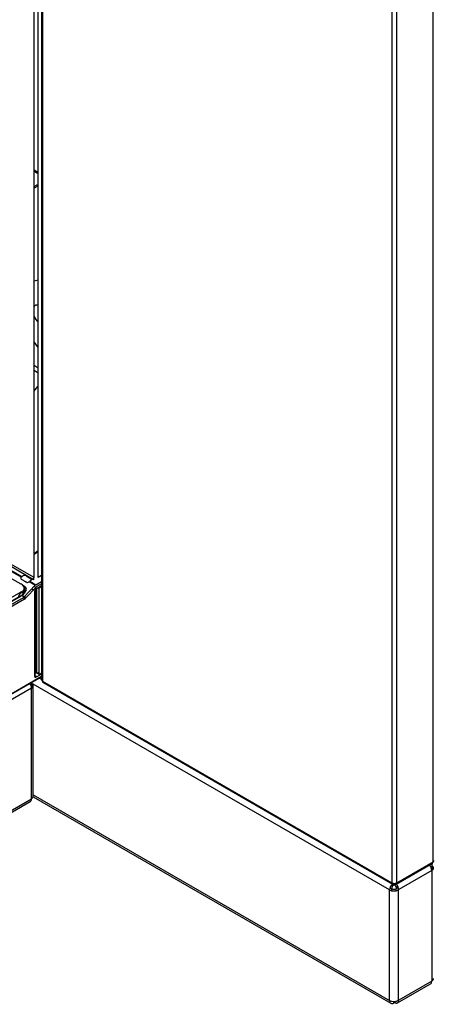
# Model space of a CAD drawing. Header units: millimetres. Extents: x 0 to 287, y 0 to 200.
# Tile 32 of 38: x 244 to 256, y 70 to 97. Entities that reach past the tile are written whole.
import ezdxf

# ---------------------------------------------------------------- set-up
doc = ezdxf.new("R2010")
doc.units = ezdxf.units.MM
doc.layers.add('134.133_BW4_CTM-', color=7, linetype='Continuous')
doc.layers.add('Standard', color=7, linetype='Continuous')

# ---------------------------------------------------------------- blocks, each defined once
blk = doc.blocks.new('SE')
at = {"layer": '134.133_BW4_CTM-', "color": 7, "linetype": 'Continuous'}
for p, q in [((244.592, 81.57), (244.592, 107.629)), ((244.709, 81.57), (244.709, 107.629)), ((244.802, 107.502), (244.802, 78.703)), ((244.828, 107.466), (244.828, 78.667)), ((255.752, 73.615), (255.752, 102.418)), ((254.603, 101.822), (254.603, 73.023)), ((254.727, 101.822), (254.727, 73.023)), ((244.592, 92.98), (244.697, 92.919)), ((244.656, 92.896), (244.592, 92.933)), ((244.697, 92.899), (244.692, 92.896)), ((244.592, 92.511), (244.656, 92.548)), ((244.697, 92.524), (244.592, 92.463)), ((244.692, 92.548), (244.697, 92.545)), ((244.592, 89.871), (244.709, 89.898)), ((244.709, 88.007), (244.592, 88.17)), ((244.592, 87.509), (244.709, 87.441)), ((244.592, 87.37), (244.709, 87.302)), ((244.709, 82.317), (244.592, 82.236)), ((244.592, 82.226), (244.709, 82.294)), ((244.709, 82.293), (244.592, 82.225)), ((244.58, 81.508), (243.912, 81.894)), ((244.58, 81.576), (243.94, 81.945)), ((244.592, 81.57), (243.941, 81.946)), ((244.231, 81.578), (243.855, 81.795)), ((243.877, 81.812), (244.252, 81.596)), ((243.905, 81.574), (244.221, 81.392)), ((244.252, 81.596), (244.282, 81.613)), ((244.376, 81.613), (244.513, 81.534)), ((244.58, 81.576), (244.58, 81.508)), ((244.802, 81.624), (244.709, 81.57)), ((244.378, 81.435), (244.242, 81.513)), ((244.265, 81.366), (244.329, 81.329)), ((244.302, 81.479), (244.365, 81.445)), ((244.315, 81.031), (244.622, 81.352)), ((244.353, 81.45), (244.403, 81.43)), ((244.663, 81.31), (244.356, 80.989)), ((244.449, 81.452), (244.447, 81.45)), ((244.622, 81.352), (244.449, 81.452)), ((244.513, 81.494), (244.471, 81.47)), ((244.471, 81.47), (244.644, 81.369)), ((244.593, 81.322), (244.65, 81.301)), ((244.615, 81.314), (244.595, 81.323)), ((244.644, 81.369), (244.802, 81.461)), ((244.65, 81.297), (244.65, 81.301)), ((244.651, 81.254), (244.802, 81.342)), ((244.802, 81.393), (244.674, 81.318)), ((244.802, 81.31), (244.733, 81.27)), ((238.196, 77.687), (244.295, 81.208)), ((244.212, 81.05), (238.406, 77.698)), ((244.233, 81.048), (238.427, 77.696)), ((244.28, 81.145), (244.233, 81.172)), ((244.237, 81.059), (244.309, 81.132)), ((244.327, 81.139), (244.256, 81.066)), ((244.256, 81.066), (244.315, 81.031)), ((244.305, 81.004), (244.306, 81.037)), ((244.306, 81.129), (244.309, 81.222)), ((244.309, 81.12), (244.309, 81.132)), ((244.339, 80.974), (244.342, 81.059)), ((244.345, 81.159), (244.347, 81.219)), ((244.525, 81.25), (244.583, 81.226)), ((244.615, 78.798), (244.615, 81.193)), ((244.616, 81.198), (244.616, 78.819)), ((244.65, 78.894), (244.65, 81.254)), ((244.674, 78.891), (244.674, 81.268)), ((244.733, 78.857), (244.733, 81.27)), ((238.486, 77.661), (244.293, 81.014)), ((244.323, 80.963), (238.516, 77.61)), ((244.674, 80.762), (244.65, 80.747)), ((244.65, 80.709), (244.674, 80.724)), ((244.674, 80.689), (244.65, 80.674)), ((244.674, 80.367), (244.65, 80.354)), ((244.674, 79.574), (244.65, 79.56)), ((244.65, 79.214), (244.674, 79.201)), ((244.616, 78.819), (244.615, 78.819)), ((244.65, 78.894), (244.616, 78.921)), ((244.675, 78.792), (244.616, 78.826)), ((244.802, 78.865), (244.651, 78.777)), ((244.674, 78.891), (244.733, 78.925)), ((244.733, 78.857), (244.674, 78.891)), ((244.802, 78.897), (244.733, 78.857)), ((243.201, 77.869), (244.802, 78.793)), ((243.209, 77.888), (244.802, 78.807)), ((243.209, 77.886), (244.802, 78.806)), ((254.537, 72.826), (244.502, 78.62)), ((244.52, 78.63), (244.52, 78.601)), ((244.52, 78.601), (244.52, 78.473)), ((244.726, 78.762), (244.725, 78.763)), ((244.802, 78.718), (244.738, 78.756)), ((244.828, 78.667), (254.603, 73.023)), ((244.846, 78.627), (254.621, 72.983)), ((244.52, 78.473), (243.3, 77.769)), ((244.52, 78.473), (244.52, 78.464)), ((244.52, 75.378), (244.52, 78.464)), ((244.569, 75.446), (244.569, 78.533)), ((243.593, 74.786), (244.485, 75.301)), ((243.628, 74.863), (244.52, 75.378)), ((244.566, 75.43), (254.571, 69.654)), ((244.569, 75.486), (254.537, 69.73)), ((254.735, 73.028), (255.752, 73.615)), ((254.717, 72.988), (255.734, 73.575)), ((255.715, 73.371), (254.79, 72.836)), ((255.656, 73.53), (255.656, 73.522)), ((255.715, 73.564), (255.715, 73.507)), ((255.715, 73.507), (255.715, 73.371)), ((255.715, 73.371), (255.715, 70.275)), ((254.727, 73.023), (254.735, 73.028)), ((254.537, 69.73), (254.537, 72.826)), ((254.596, 72.86), (254.547, 72.888)), ((254.596, 72.804), (254.596, 72.86)), ((254.665, 72.987), (254.603, 73.023)), ((254.654, 72.962), (254.606, 72.99)), ((254.654, 72.982), (254.654, 72.962)), ((254.665, 73.008), (254.665, 72.987)), ((254.671, 73.008), (254.671, 72.973)), ((254.671, 72.973), (254.672, 72.972)), ((254.672, 72.972), (254.693, 72.985)), ((254.673, 72.992), (254.727, 73.023)), ((254.713, 72.86), (254.731, 72.87)), ((254.713, 72.86), (254.713, 72.804)), ((254.78, 72.898), (254.731, 72.87)), ((254.772, 72.826), (254.79, 72.836)), ((254.772, 72.826), (254.772, 69.73)), ((255.715, 70.275), (254.79, 69.741)), ((254.756, 69.664), (255.681, 70.198)), ((254.772, 69.73), (254.672, 69.673)), ((254.79, 69.741), (254.772, 69.73)), ((254.654, 69.662), (254.654, 69.702)), ((254.671, 69.673), (254.671, 69.703)), ((254.672, 69.673), (254.671, 69.673))]:
    blk.add_line(p, q, dxfattribs=at)
for centre, major_axis, ratio, start_param, end_param in [((244.674, 92.906), (0.025, 0), 0.57735, 3.926991, 5.497787), ((244.68, 92.909), (-0.025, 0), 0.57735, 2.356194, 3.926991), ((244.674, 92.538), (-0.025, 0), 0.57735, 3.926991, 5.497787), ((244.68, 92.535), (-0.025, 0), 0.57735, 2.356194, 3.926991), ((244.768, 88.919), (0.15, -0.26), 0.57735, 2.637675, 3.341305), ((244.768, 88.919), (0.15, -0.26), 0.57735, 4.512676, 5.216307), ((244.807, 86.576), (-0.234, -0.49), 0.52962, 4.160366, 4.541528), ((244.286, 81.561), (0.0609, 0.0309), 0.74249, 2.231525, 3.594765), ((244.329, 81.586), (-0.0667, 0), 0.57735, 3.927605, 5.498401), ((244.243, 81.298), (-0.0521, 0.0902), 0.57735, 3.141593, 6.283185), ((244.209, 81.207), (-0.157, -0.084), 0.710294, 1.984297, 3.555093), ((244.412, 81.471), (-0.0464, -0.0225), 0.731611, 0.463073, 2.027474), ((244.477, 81.514), (-0.05, 0), 0.57735, 2.356809, 3.927605), ((244.674, 81.284), (0.0208, 0.0361), 0.57735, 0.785398, 1.169371), ((244.228, 81.055), (-0.0521, -0.0902), 0.57735, 2.665621, 5.443994), ((244.233, 81.014), (0.0208, -0.0361), 0.57735, 2.356194, 3.141593), ((244.221, 81.182), (-0.111, -0.087), 0.692199, 1.847434, 3.41823), ((244.651, 81.213), (-0.0247, -0.0438), 0.578842, 3.916055, 5.484121), ((244.293, 80.98), (-0.0208, 0.0361), 0.57735, 3.926991, 5.497787), ((244.323, 81.065), (-0.062, -0.108), 0.57735, 0.785398, 1.169371), ((244.708, 79.054), (-0.0667, 0), 0.57735, 0.786012, 1.039833), ((244.402, 78.541), (0.083, -0.144), 0.57735, 0.785398, 1.678799), ((244.402, 78.533), (-0.167, 0), 0.57735, 2.356194, 3.926991), ((244.651, 78.819), (0.0247, 0.0439), 0.57569, 2.345392, 3.913459), ((244.89, 78.703), (0.0875, 0), 0.57735, 3.141593, 3.926991), ((244.89, 78.703), (0.0437, 0.0758), 0.57735, 2.356194, 3.141593), ((244.402, 75.446), (-0.083, 0.144), 0.57735, 3.141593, 3.926991), ((244.402, 75.446), (-0.167, 0), 0.57735, 2.356194, 3.141593), ((255.69, 73.651), (-0.0437, 0.0758), 0.57735, 3.141593, 3.926991), ((255.69, 73.651), (-0.0875, 0), 0.57735, 2.356194, 3.141593), ((255.597, 73.439), (-0.083, 0.144), 0.57735, 3.926991, 5.015054), ((255.597, 73.439), (-0.167, 0), 0.57735, 2.356194, 3.926991), ((254.673, 73.064), (-0.0437, 0.0758), 0.57735, 2.356194, 3.926991), ((254.654, 72.894), (0.083, 0.144), 0.57735, 1.209429, 2.356194), ((254.654, 72.894), (-0.167, 0), 0.57735, 0.785398, 2.356194), ((254.654, 72.894), (0.0417, 0.0722), 0.57735, 0.785398, 2.356194), ((254.654, 72.894), (-0.0833, 0), 0.57735, 0.785398, 2.356194), ((254.665, 73.059), (-0.0875, 0), 0.57735, 0.785398, 2.356194), ((254.665, 73.059), (0.0437, 0.0758), 0.57735, 2.356194, 3.926991), ((254.672, 72.904), (0.0417, -0.0722), 0.57735, 0.785398, 2.356194), ((254.672, 72.904), (0.083, -0.144), 0.57735, 0.785398, 1.886205), ((255.597, 70.343), (-0.083, 0.144), 0.57735, 3.141593, 3.926991), ((255.597, 70.343), (-0.167, 0), 0.57735, 2.356194, 3.141593), ((254.654, 69.798), (0.083, 0.144), 0.57735, 2.356194, 3.926991), ((254.654, 69.798), (0.167, 0), 0.57735, 3.926991, 5.497787), ((254.672, 69.809), (-0.083, 0.144), 0.57735, 2.356194, 3.926991)]:
    blk.add_ellipse(centre, major_axis=major_axis, ratio=ratio, start_param=start_param, end_param=end_param, dxfattribs=at)

msp = doc.modelspace()

# ---------------------------------------------------------------- block references
at = {"layer": 'Standard'}
msp.add_blockref('SE', (0, 0), dxfattribs=at)

doc.saveas('drawing.dxf')
